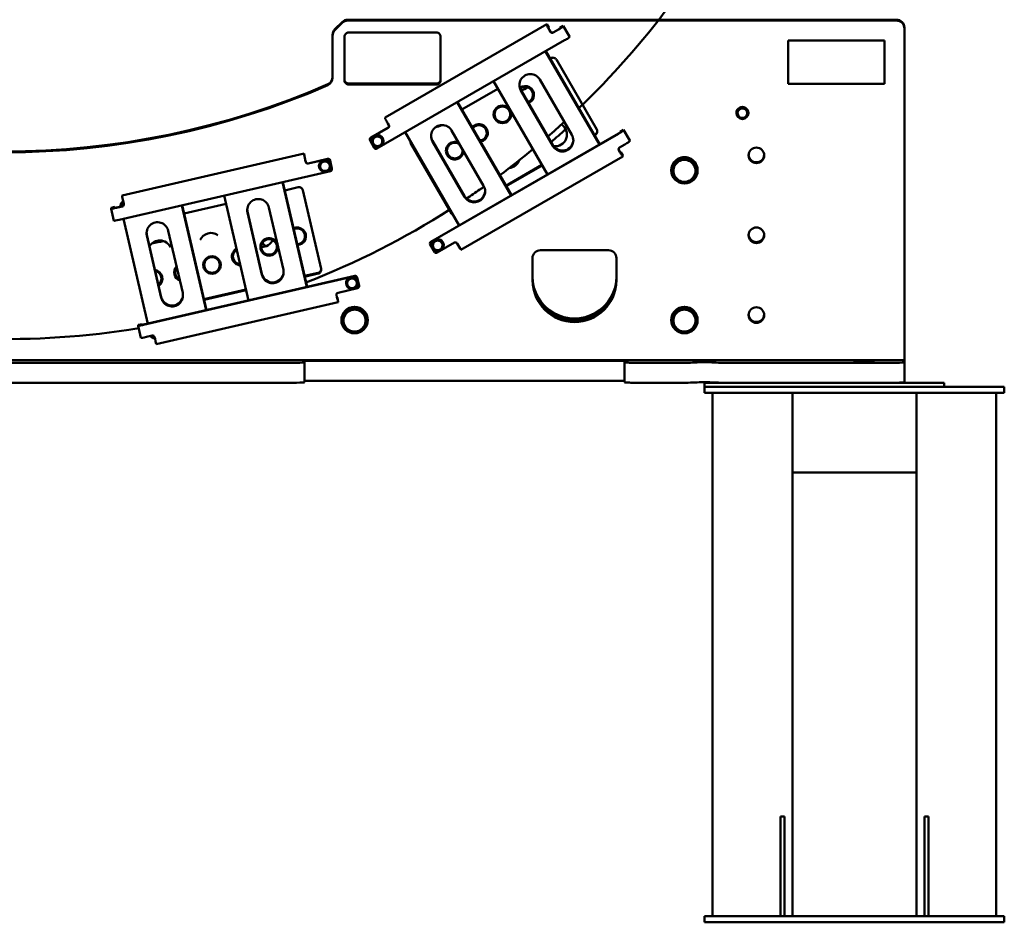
# Model space of a CAD drawing. Header units: millimetres. Extents: x 0 to 63075, y 0 to 44550.
# Tile 28 of 31: x 53591 to 56053, y 32440 to 34698. Entities that reach past the tile are written whole.
import ezdxf

# ---------------------------------------------------------------- set-up
doc = ezdxf.new("R2010")
doc.units = ezdxf.units.MM
doc.header["$LTSCALE"] = 75
doc.layers.add('Visible (ISO)', color=7, linetype='Continuous', lineweight=50)

msp = doc.modelspace()

# ---------------------------------------------------------------- linework, layer by layer
at = {"layer": 'Visible (ISO)'}
for p, q in [((54411.5315, 34697.7231), (55783.2472, 34697.7231)), ((54397.3893, 34691.8711), (54379.1051, 34673.6053)), ((54379.1051, 34671.3596), (54397.3893, 34689.6254)), ((54411.5315, 34695.4773), (55783.2472, 34695.4773)), ((54504.418, 34453.2458), (54908.8519, 34686.5101)), ((54908.8519, 34686.5101), (54913.8519, 34677.8586)), ((54908.8519, 34684.3542), (54908.8519, 34686.5101)), ((54913.8519, 34677.8586), (54913.8519, 34675.7027)), ((54925.182, 34665.9084), (54938.1724, 34673.4008)), ((54938.1724, 34672.9517), (54925.182, 34665.4592)), ((54941.6365, 34677.7344), (54950.2968, 34682.7294)), ((54941.6365, 34677.7344), (54941.6365, 34675.5785)), ((54950.2968, 34680.5734), (54950.2968, 34682.7294)), ((54950.2968, 34682.7294), (54965.7968, 34655.9097)), ((55803.2472, 34675.4975), (55803.2472, 34677.7433)), ((55803.2472, 34675.4975), (55803.2472, 33846.3352)), ((54373.2472, 34659.4775), (54373.2472, 34657.2317)), ((54373.2472, 34657.2317), (54373.2472, 34552.1377)), ((54403.2472, 34545.6287), (54403.2472, 34655.5177)), ((54413.2472, 34665.5076), (54633.2472, 34665.5076)), ((54643.2472, 34655.5177), (54643.2472, 34545.6287)), ((54915.8519, 34672.0624), (54918.3519, 34667.7367)), ((54918.3519, 34667.2875), (54915.8519, 34671.6133)), ((54965.7968, 34655.9097), (54965.7968, 34653.7537)), ((54953.6724, 34646.132), (54484.2866, 34375.4055)), ((55512.4186, 34537.2588), (55512.4186, 34645.5278)), ((55512.4186, 34645.5278), (55753.2472, 34645.5278)), ((55753.2472, 34645.5278), (55753.2472, 34537.2588)), ((55040.4984, 34385.2051), (54905.6931, 34618.4591)), ((54906.5692, 34618.9644), (55041.3745, 34385.7104)), ((54917.3622, 34600.2893), (54919.3401, 34601.4301)), ((54933.0003, 34597.7735), (55034.0003, 34423.013)), ((54413.2472, 34537.8846), (54633.2472, 34537.8846)), ((54633.2472, 34535.6388), (54413.2472, 34535.6388)), ((54696.6539, 34472.9919), (54786.5823, 34524.8597)), ((54775.7893, 34543.5348), (54910.5946, 34310.2808)), ((54891.726, 34547.7224), (54971.726, 34409.2982)), ((55753.2472, 34537.2588), (55512.4186, 34537.2588)), ((54844.0946, 34522.2713), (54924.0946, 34383.8471)), ((54924.0946, 34381.8259), (54844.0946, 34520.2501)), ((54819.7902, 34257.9077), (54684.9849, 34491.1617)), ((54685.861, 34491.667), (54820.6663, 34258.413)), ((55385.2348, 34468.9432), (55395.8652, 34477.8222)), ((55395.8652, 34477.8222), (55395.8652, 34477.4571)), ((55395.8652, 34477.8222), (55408.8776, 34473.0647)), ((54504.418, 34453.2458), (54504.418, 34451.0899)), ((55383.2472, 34464.2554), (55383.2472, 34464.3565)), ((55385.2348, 34468.9432), (55385.2348, 34468.5781)), ((55408.8776, 34473.0647), (55411.2595, 34459.4284)), ((55408.8776, 34473.0647), (55408.8776, 34472.6997)), ((55411.2595, 34459.4284), (55411.2595, 34459.0633)), ((55413.2472, 34464.2554), (55413.2472, 34464.3565)), ((54468.7866, 34402.6743), (54512.0879, 34427.6491)), ((54512.0879, 34427.1999), (54468.7866, 34402.2252)), ((54511.418, 34438.3489), (54513.918, 34434.0232)), ((54473.7338, 34400.9873), (54485.8351, 34407.7302)), ((54485.8351, 34407.7302), (54497.7312, 34400.6323)), ((54485.8351, 34407.7302), (54485.8351, 34407.3651)), ((54555.0811, 34416.2374), (54689.8864, 34182.9834)), ((54619.2866, 34142.2637), (55088.6724, 34412.9902)), ((55088.6724, 34412.5411), (54619.2866, 34141.8146)), ((54671.0177, 34420.425), (54751.0177, 34282.0008)), ((55027.4861, 34409.7416), (55030.3401, 34411.3877)), ((55030.3401, 34409.3665), (55028.3622, 34408.2257)), ((55092.1365, 34417.3238), (55100.7968, 34422.3188)), ((55092.1365, 34417.3238), (55092.1365, 34415.1679)), ((55100.7968, 34420.1628), (55100.7968, 34422.3188)), ((55100.7968, 34422.3188), (55116.2968, 34395.4991)), ((54466.2866, 34397.8994), (54466.2866, 34398.3486)), ((54466.9565, 34395.4019), (54477.4565, 34377.2337)), ((54470.6299, 34393.959), (54470.6299, 34394.06)), ((54473.5286, 34387.1464), (54473.7338, 34400.9873)), ((54473.5286, 34387.1464), (54473.5286, 34386.7813)), ((54473.7338, 34400.9873), (54473.7338, 34400.6222)), ((54497.7312, 34400.6323), (54497.7312, 34400.2672)), ((54500.6299, 34393.959), (54500.6299, 34394.06)), ((54569.2696, 34390.0067), (54670.2696, 34215.2461)), ((54670.2696, 34213.2249), (54569.2696, 34387.9855)), ((54623.3863, 34394.974), (54703.3863, 34256.5497)), ((54703.3863, 34254.5285), (54623.3863, 34392.9528)), ((55091.182, 34378.229), (55104.1724, 34385.7214)), ((55116.2968, 34395.4991), (55116.2968, 34393.3431)), ((53846.9015, 34257.959), (54301.9324, 34362.9051)), ((54301.9324, 34362.9051), (54304.1819, 34353.1712)), ((54301.9324, 34360.7492), (54301.9324, 34362.9051)), ((54304.1819, 34353.1712), (54304.1819, 34351.0153)), ((55098.8466, 34355.5814), (54694.4127, 34122.317)), ((55089.3519, 34371.8549), (55091.8519, 34367.5291)), ((55091.8519, 34367.08), (55089.3519, 34371.4057)), ((55092.8499, 34365.8262), (55093.8519, 34366.4041)), ((55093.8519, 34366.4041), (55098.8519, 34357.7526)), ((55093.8519, 34364.2482), (55093.8519, 34366.4041)), ((55098.8519, 34357.7526), (55098.8519, 34355.5967)), ((54305.0817, 34346.9421), (54306.2064, 34342.0751)), ((54306.2064, 34341.626), (54305.0817, 34346.4929)), ((54312.203, 34338.3318), (54360.9215, 34349.568)), ((54360.9215, 34349.1189), (54312.203, 34337.8827)), ((54339.1774, 34331.5707), (54339.1774, 34331.6718)), ((54341.3757, 34326.2039), (54343.1844, 34339.9279)), ((54343.1844, 34339.9279), (54355.9861, 34345.2251)), ((54343.1844, 34339.9279), (54343.1844, 34339.5628)), ((54355.9861, 34345.2251), (54355.9861, 34344.86)), ((54355.9861, 34345.2251), (54366.9791, 34336.7983)), ((54371.6421, 34325.3836), (54366.9182, 34345.8247)), ((54371.6421, 34324.9344), (54366.9182, 34345.3756)), ((54366.9791, 34336.7983), (54366.9791, 34336.4332)), ((54369.1774, 34331.5707), (54369.1774, 34331.6718)), ((54806.7778, 34282.4442), (54896.7062, 34334.312)), ((54897.5823, 34332.7961), (54807.6539, 34280.9283)), ((55221.4929, 34320.5953), (55237.3701, 34348.0675)), ((55237.3701, 34348.0675), (55237.3701, 34347.2032)), ((55237.3701, 34348.0675), (55269.1243, 34348.0675)), ((55269.1243, 34348.0675), (55285.0015, 34320.5953)), ((55269.1243, 34348.0675), (55269.1243, 34347.2032)), ((53839.7865, 34197.1435), (54367.895, 34318.9439)), ((54341.3757, 34326.2039), (54341.3757, 34325.8388)), ((54371.7703, 34323.8108), (54371.7703, 34324.26)), ((55220.2472, 34320.6873), (55220.2472, 34320.8558)), ((55221.4929, 34320.5953), (55221.4929, 34319.7309)), ((55285.0015, 34320.5953), (55285.0015, 34319.7309)), ((55286.2472, 34320.6873), (55286.2472, 34320.8558)), ((54308.8729, 34028.958), (54248.2346, 34291.346)), ((54248.6781, 34291.4483), (54309.3163, 34029.0603)), ((54253.4659, 34270.7308), (54287.0621, 34278.4793)), ((53846.9015, 34257.959), (53846.9015, 34255.803)), ((54102.0791, 34257.6374), (54162.7173, 33995.2494)), ((54299.0553, 34270.9927), (54344.4954, 34074.3686)), ((53828.9155, 34229.2043), (53819.1718, 34226.9571)), ((53828.9155, 34229.2043), (53828.9155, 34227.0484)), ((53829.4077, 34227.0745), (53828.9155, 34229.2043)), ((53832.813, 34227.7676), (53847.4285, 34231.1385)), ((53847.4285, 34230.6893), (53832.813, 34227.3185)), ((53843.1795, 34231.754), (53843.1795, 34233.7752)), ((53843.6164, 34234.6748), (53851.2267, 34236.4299)), ((53850.0509, 34241.5468), (53851.1756, 34236.6799)), ((54057.1456, 33970.9008), (53996.5073, 34233.2888)), ((53996.9508, 34233.3911), (54057.5891, 33971.0031)), ((54001.7386, 34212.6737), (54106.8669, 34236.92)), ((53819.1718, 34226.9571), (53819.1718, 34224.8011)), ((53819.1725, 34224.7949), (53826.146, 34194.62)), ((54160.5665, 34217.5216), (54196.5586, 34061.7798)), ((54196.5586, 34059.7586), (54160.5665, 34215.5004)), ((54214.1568, 34227.8603), (54250.149, 34072.1184)), ((53850.3518, 34199.5802), (53910.9901, 33937.1922)), ((53908.8392, 34159.4645), (53944.8314, 34003.7226)), ((53944.8314, 34001.7014), (53908.8392, 34157.4433)), ((53962.4295, 34169.8031), (53998.4217, 34014.0612)), ((54616.7866, 34137.4888), (54616.7866, 34137.938)), ((54617.4565, 34134.9914), (54627.9565, 34116.8232)), ((54621.1299, 34133.5484), (54621.1299, 34133.6494)), ((54624.0286, 34126.7358), (54624.2338, 34140.5767)), ((54624.2338, 34140.5767), (54636.3351, 34147.3197)), ((54624.2338, 34140.5767), (54624.2338, 34140.2116)), ((54634.7866, 34114.9949), (54678.0879, 34139.9697)), ((54636.3351, 34147.3197), (54648.2312, 34140.2217)), ((54636.3351, 34147.3197), (54636.3351, 34146.9546)), ((54648.2312, 34140.2217), (54648.2312, 34139.8566)), ((54651.1299, 34133.5484), (54651.1299, 34133.6494)), ((54684.918, 34138.1414), (54687.418, 34133.8156)), ((54624.0286, 34126.7358), (54624.0286, 34126.3707)), ((54893.2472, 34121.0576), (55063.2472, 34121.0576)), ((54873.2472, 34046.1333), (54873.2472, 34101.0778)), ((55083.2472, 34101.0778), (55083.2472, 34046.1333)), ((54302.9616, 34056.5579), (54337.0012, 34064.4086)), ((54337.0012, 34062.3874), (54303.405, 34054.639)), ((54428.6318, 34056.5786), (53900.5232, 33934.7782)), ((53900.5232, 33934.3291), (54428.6318, 34056.1295)), ((54406.8877, 34038.5813), (54406.8877, 34038.6824)), ((54409.086, 34033.2145), (54410.8947, 34046.9385)), ((54409.086, 34033.2145), (54409.086, 34032.8494)), ((54410.8947, 34046.9385), (54423.6964, 34052.2357)), ((54410.8947, 34046.9385), (54410.8947, 34046.5734)), ((54423.6964, 34052.2357), (54423.6964, 34051.8706)), ((54423.6964, 34052.2357), (54434.6893, 34043.8089)), ((54439.3524, 34032.3942), (54434.6284, 34052.8353)), ((54439.3524, 34031.945), (54434.6284, 34052.3862)), ((54434.6893, 34043.8089), (54434.6893, 34043.4438)), ((54436.8877, 34038.5813), (54436.8877, 34038.6824)), ((54051.2343, 33998.5007), (54156.3626, 34022.747)), ((54156.8061, 34020.8281), (54051.6778, 33996.5818)), ((54383.1397, 34009.1769), (54384.2645, 34004.31)), ((54384.2645, 34003.8608), (54383.1397, 34008.7277)), ((54386.8868, 34014.7183), (54435.6053, 34025.9545)), ((54439.4805, 34030.8214), (54439.4805, 34031.2706)), ((54387.4108, 33990.8477), (53932.3799, 33885.9016)), ((54384.6557, 34002.6347), (54385.1643, 34002.752)), ((54385.1643, 34002.752), (54387.4138, 33993.0182)), ((54385.1643, 34000.5961), (54385.1643, 34002.752)), ((54387.4138, 33993.0182), (54387.4138, 33990.8622)), ((54396.4929, 33945.9737), (54412.3701, 33973.446)), ((54412.3701, 33973.446), (54412.3701, 33972.5816)), ((54412.3701, 33973.446), (54444.1243, 33973.446)), ((54444.1243, 33973.446), (54460.0015, 33945.9737)), ((54444.1243, 33973.446), (54444.1243, 33972.5816)), ((55221.4929, 33945.9737), (55237.3701, 33973.446)), ((55237.3701, 33973.446), (55237.3701, 33972.5816)), ((55237.3701, 33973.446), (55269.1243, 33973.446)), ((55269.1243, 33973.446), (55285.0015, 33945.9737)), ((55269.1243, 33973.446), (55269.1243, 33972.5816)), ((53896.6258, 33936.2149), (53886.8821, 33933.9677)), ((53886.8821, 33933.9677), (53886.8821, 33931.8117)), ((53896.6258, 33936.2149), (53896.6258, 33934.059)), ((53897.118, 33934.0851), (53896.6258, 33936.2149)), ((54395.2472, 33946.0658), (54395.2472, 33946.2342)), ((54396.4929, 33945.9737), (54396.4929, 33945.1094)), ((54460.0015, 33945.9737), (54460.0015, 33945.1094)), ((54461.2472, 33946.0658), (54461.2472, 33946.2342)), ((55220.2472, 33946.0658), (55220.2472, 33946.2342)), ((55221.4929, 33945.9737), (55221.4929, 33945.1094)), ((55285.0015, 33945.9737), (55285.0015, 33945.1094)), ((55286.2472, 33946.0658), (55286.2472, 33946.2342)), ((53886.8828, 33931.8055), (53893.8562, 33901.6305)), ((53907.4967, 33904.1541), (53922.1123, 33907.5249)), ((53927.4102, 33905.4093), (53920.0998, 33903.7233)), ((53928.1089, 33903.7816), (53929.2336, 33898.9147)), ((51303.2472, 33846.3352), (55803.2472, 33846.3352)), ((52823.2472, 33839.5978), (54283.2472, 33839.5978)), ((54303.2472, 33843.6402), (54303.2472, 33840.4961)), ((54303.2472, 33790.5466), (54303.2472, 33840.4961)), ((55083.2472, 33844.5385), (54323.2472, 33844.5385)), ((55103.2472, 33840.4961), (55103.2472, 33843.6402)), ((55103.2472, 33790.5466), (55103.2472, 33840.4961)), ((55262.9359, 33839.5978), (55123.2472, 33839.5978)), ((55783.2472, 33839.5978), (55343.5585, 33839.5978)), ((55803.2472, 33846.3352), (55803.2472, 33840.4961)), ((55803.2472, 33790.5466), (55803.2472, 33840.4961)), ((52823.2472, 33789.6483), (54283.2472, 33789.6483)), ((55083.2472, 33794.589), (54323.2472, 33794.589)), ((55262.9359, 33789.6483), (55123.2472, 33789.6483)), ((55303.2472, 33789.6483), (55303.2472, 33779.6483)), ((55903.2472, 33789.6483), (55303.2472, 33789.6483)), ((55903.2472, 33789.6483), (55903.2472, 33779.6483)), ((55303.2472, 33764.6483), (55303.2472, 33779.6483)), ((55333.2472, 33779.6483), (55303.2472, 33779.6483)), ((55303.2472, 33764.6483), (55333.2472, 33764.6483)), ((55323.2472, 33764.6483), (55323.2472, 32454.6483)), ((55333.2472, 33779.6483), (56023.2472, 33779.6483)), ((55333.2472, 33764.6483), (56023.2472, 33764.6483)), ((55523.2472, 33744.6483), (55523.2472, 33764.6483)), ((55833.2472, 33744.6483), (55833.2472, 33764.6483)), ((56053.2472, 33779.6483), (56023.2472, 33779.6483)), ((56023.2472, 33764.6483), (56053.2472, 33764.6483)), ((56033.2472, 33764.6483), (56033.2472, 32454.6483)), ((56053.2472, 33779.6483), (56053.2472, 33764.6483)), ((55523.2472, 33744.6483), (55523.2472, 33584.6483)), ((55833.2472, 33744.6483), (55833.2472, 33584.6483)), ((55523.2472, 33564.6483), (55523.2472, 33584.6483)), ((55523.2472, 33564.6483), (55523.2472, 32454.6483)), ((55833.2472, 33564.6483), (55523.2472, 33564.6483)), ((55833.2472, 33564.6483), (55833.2472, 33584.6483)), ((55833.2472, 33564.6483), (55833.2472, 32454.6483)), ((55493.2472, 32704.6483), (55503.2472, 32704.6483)), ((55493.2472, 32702.0131), (55493.2472, 32704.6483)), ((55503.2472, 32702.0131), (55503.2472, 32704.6483)), ((55853.2472, 32704.6483), (55863.2472, 32704.6483)), ((55853.2472, 32702.0131), (55853.2472, 32704.6483)), ((55863.2472, 32702.0131), (55863.2472, 32704.6483)), ((55493.2472, 32702.0131), (55493.2472, 32510.4067)), ((55503.2472, 32702.0131), (55503.2472, 32510.4067)), ((55853.2472, 32702.0131), (55853.2472, 32510.4067)), ((55863.2472, 32702.0131), (55863.2472, 32510.4067)), ((55493.2472, 32493.0418), (55493.2472, 32510.4067)), ((55503.2472, 32493.0418), (55503.2472, 32510.4067)), ((55853.2472, 32493.0418), (55853.2472, 32510.4067)), ((55863.2472, 32493.0418), (55863.2472, 32510.4067)), ((55493.2472, 32493.0418), (55493.2472, 32454.6483)), ((55503.2472, 32493.0418), (55503.2472, 32454.6483)), ((55853.2472, 32493.0418), (55853.2472, 32454.6483)), ((55863.2472, 32493.0418), (55863.2472, 32454.6483)), ((55303.2472, 32439.6483), (55303.2472, 32454.6483)), ((55333.2472, 32454.6483), (55303.2472, 32454.6483)), ((55303.2472, 32439.6483), (55333.2472, 32439.6483)), ((55333.2472, 32454.6483), (56023.2472, 32454.6483)), ((55333.2472, 32439.6483), (56023.2472, 32439.6483)), ((56053.2472, 32454.6483), (56023.2472, 32454.6483)), ((56023.2472, 32439.6483), (56053.2472, 32439.6483)), ((56053.2472, 32454.6483), (56053.2472, 32439.6483))]:
    msp.add_line(p, q, dxfattribs=at)
for centre, radius, start, end in [((53553.2472, 37226.4146), 2998.5, 295.520997, 295.8599016), ((53553.2472, 37226.4146), 2998.5, 291.0349318, 291.3734141), ((54929.9089, 34410.4081), 29.5, 262.0782697, 57.8513078), ((54812.3615, 34355.9231), 29.5, 275.3604598, 340.4764858), ((54069.1689, 34134.6651), 29.5, 55.4254004, 155.9852928), ((53940.9617, 34115.9858), 29.5, 24.6933722, 149.8215257), ((54196.4947, 34158.6267), 29.5, 267.2753684, 336.149497)]:
    msp.add_arc(centre, radius, start, end, dxfattribs=at)
for centre, major_axis, ratio, start_param, end_param in [((54411.5315, 34677.7433), (-20, 0), 0.998990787, 4.71238898, 5.497787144), ((55783.2472, 34677.7433), (20, 0), 0.998990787, 0, 1.570796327), ((54393.2472, 34659.4775), (-20, 0), 0.998990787, 5.497787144, 6.283185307), ((54411.5315, 34675.4975), (20, 0), 0.998990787, 1.570796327, 2.35619449), ((54915.8519, 34672.2421), (-6.9947, 12.1274), 0.022457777, 0.038917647, 1.609713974), ((54915.8519, 34672.2421), (-1.9985, 3.465), 0.022457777, 0.038917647, 1.609713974), ((54938.1724, 34673.5805), (12.1213, 7.0053), 0.038898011, 4.689912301, 6.260708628), ((54938.1724, 34673.5805), (3.4632, 2.0015), 0.038898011, 4.689912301, 6.260708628), ((55783.2472, 34675.4975), (20, 0), 0.998990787, 0, 1.570796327), ((54393.2472, 34657.2317), (-20, 0), 0.998990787, 5.497787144, 6.283185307), ((54413.2472, 34655.5177), (-10, 0), 0.998990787, 4.71238898, 6.283185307), ((54633.2472, 34655.5177), (10, 0), 0.998990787, 0, 1.570796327), ((54922.682, 34670.2341), (-5, 0), 0.998990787, 0.523598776, 2.094395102), ((54922.682, 34669.785), (5, 0), 0.998990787, 3.665191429, 5.235987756), ((54953.6724, 34646.7608), (12.1213, 7.0053), 0.038898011, 4.689912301, 6.260708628), ((54924.3401, 34592.7786), (-10, 0), 0.998990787, 3.665191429, 5.235987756), ((54353.2472, 34554.3835), (20, 0), 0.998990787, 5.122817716, 6.283185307), ((54353.2472, 34552.1377), (20, 0), 0.998990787, 5.122817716, 6.283185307), ((54867.9103, 34533.9863), (-27.5, 0), 0.998990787, 3.665191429, 6.806784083), ((53553.2472, 36391.0125), (2025, 0), 0.998990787, 4.301960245, 5.122817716), ((53553.2472, 36388.7667), (-2025, 0), 0.998990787, 1.160367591, 1.981225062), ((54413.2472, 34547.8745), (-10, 0), 0.998990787, 0, 1.570796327), ((54413.2472, 34545.6287), (-10, 0), 0.998990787, 0, 1.570796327), ((54633.2472, 34547.8745), (10, 0), 0.998990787, 4.71238898, 6.283185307), ((54633.2472, 34545.6287), (10, 0), 0.998990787, 4.71238898, 6.283185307), ((54867.9103, 34536.0075), (-27.5, 0), 0.998990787, 0.036794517, 0.523598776), ((54854.9569, 34509.577), (22, 0), 0.998990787, 5.096742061, 8.492108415), ((54854.9569, 34509.6893), (19.5, 0), 0.998990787, 5.075831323, 8.529573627), ((55398.2472, 34464.2217), (-14.25, 0), 0.998990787, 1.738965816, 8.021646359), ((55398.2472, 34464.3565), (15, 0), 0.998990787, 0, 3.141592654), ((55398.2472, 34463.7726), (-12, 0), 0.998990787, 4.361552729, 5.408750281), ((54511.418, 34438.9777), (-6.9947, 12.1274), 0.022457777, 0.038917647, 1.609713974), ((55398.2472, 34463.7726), (-12, 0), 0.998990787, 5.408750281, 6.455947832), ((55398.2472, 34463.7726), (-12, 0), 0.998990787, 0.172762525, 1.219960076), ((55398.2472, 34463.7726), (12, 0), 0.998990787, 4.361552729, 5.408750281), ((55398.2472, 34463.7726), (12, 0), 0.998990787, 0.172762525, 1.219960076), ((55398.2472, 34463.7726), (12, 0), 0.998990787, 5.408750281, 6.455947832), ((54509.5879, 34431.5257), (5, 0), 0.998990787, 5.235987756, 6.806784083), ((54509.5879, 34431.9748), (5, 0), 0.998990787, 5.235987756, 6.238209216), ((54647.202, 34406.6889), (-27.5, 0), 0.998990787, 3.665191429, 6.806784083), ((54739.3272, 34414.3141), (22, 0), 0.998990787, 4.883864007, 8.729704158), ((54739.3272, 34414.4264), (19.5, 0), 0.998990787, 4.833192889, 8.780375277), ((54471.2866, 34397.8994), (-5, 0), 0.998990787, 5.235987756, 6.806784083), ((54471.2866, 34398.3486), (-5, 0), 0.998990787, 5.235987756, 6.283185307), ((54485.6299, 34394.06), (15, 0), 0.998990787, 0, 3.141592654), ((54485.6299, 34393.9253), (-14.25, 0), 0.998990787, 1.55738058, 7.838620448), ((54485.6299, 34393.4761), (-12, 0), 0.998990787, 5.221181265, 6.268378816), ((54485.6299, 34393.4761), (-12, 0), 0.998990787, 4.173983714, 5.221181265), ((54485.6299, 34393.4761), (12, 0), 0.998990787, 6.268378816, 7.315576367), ((54647.202, 34408.7101), (-27.5, 0), 0.998990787, 0.036794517, 0.523598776), ((54947.9103, 34395.562), (27.5, 0), 0.998990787, 3.665191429, 6.806784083), ((55025.3401, 34418.018), (10, 0), 0.998990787, 5.235987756, 6.806784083), ((55025.3401, 34420.0392), (10, 0), 0.998990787, 5.235987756, 6.181849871), ((55088.6724, 34413.1699), (12.1213, 7.0053), 0.038898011, 4.689912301, 6.260708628), ((55088.6724, 34413.1699), (3.4632, 2.0015), 0.038898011, 4.689912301, 6.260708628), ((54485.6299, 34393.4761), (-12, 0), 0.998990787, 6.268378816, 7.315576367), ((54481.7866, 34379.7312), (-5, 0), 0.998990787, 0.523598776, 2.094395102), ((54485.6299, 34393.4761), (12, 0), 0.998990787, 4.173983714, 5.221181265), ((54485.6299, 34393.4761), (12, 0), 0.998990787, 5.221181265, 6.268378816), ((54577.9299, 34392.9804), (-10, 0), 0.998990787, 6.188273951, 6.806784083), ((54577.9299, 34395.0016), (-10, 0), 0.998990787, 0.110560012, 0.523598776), ((54678.8582, 34370.0705), (-22, 0), 0.998990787, 4.244323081, 9.369245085), ((54678.8582, 34370.1828), (19.5, 0), 0.998990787, 0.867768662, 6.462614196), ((54947.9103, 34397.5832), (27.5, 0), 0.998990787, 3.665191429, 6.24639079), ((55093.682, 34373.9032), (-5, 0), 0.998990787, 5.235987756, 6.806784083), ((55104.1724, 34386.3502), (12.1213, 7.0053), 0.038898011, 4.689912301, 6.260708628), ((54305.0817, 34347.1217), (-3.1463, 13.6419), 0.010103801, 0.043780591, 1.614576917), ((55093.682, 34374.3524), (-5, 0), 0.998990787, 0.044976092, 0.523598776), ((55091.8519, 34367.7088), (1.9985, -3.465), 0.022457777, 4.751306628, 6.322102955), ((55091.8519, 34367.7088), (6.9947, -12.1274), 0.022457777, 4.751306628, 6.322102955), ((55253.2472, 34320.8558), (33, 0), 0.998990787, 0, 3.141592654), ((55253.2472, 34320.6312), (-31.75, 0), 0.998990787, 3.140692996, 6.284084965), ((55433.2472, 34360.5637), (-19.5, 0), 0.998990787, 0.057674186, 3.083918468), ((54305.0817, 34347.1217), (-0.8989, 3.8977), 0.010103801, 0.043780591, 1.614576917), ((54311.0783, 34343.1988), (-5, 0), 0.998990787, 0.226892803, 1.79768913), ((54311.0783, 34342.7496), (-5, 0), 0.998990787, 0.226892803, 1.79768913), ((54354.1774, 34331.537), (-14.25, 0), 0.998990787, 1.444133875, 7.726197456), ((54354.1774, 34331.6718), (15, 0), 0.998990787, 0, 3.141592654), ((54354.1774, 34331.0879), (-12, 0), 0.998990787, 6.152280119, 7.19947767), ((54354.1774, 34331.0879), (-12, 0), 0.998990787, 5.105082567, 6.152280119), ((54354.1774, 34331.0879), (-12, 0), 0.998990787, 4.057885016, 5.105082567), ((54354.1774, 34331.0879), (12, 0), 0.998990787, 5.105082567, 6.152280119), ((54362.0463, 34344.7011), (5, 0), 0.998990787, 0.226892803, 1.79768913), ((54362.0463, 34344.2519), (5, 0), 0.998990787, 0.226892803, 1.79768913), ((54354.1774, 34331.0879), (12, 0), 0.998990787, 6.152280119, 7.19947767), ((54616.7371, 34328.1732), (-22, 0), 0.998990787, 5.673399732, 5.716035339), ((54616.7371, 34328.2855), (19.5, 0), 0.998990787, 2.595945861, 2.645831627), ((55253.2472, 34319.6206), (-27.5, 0), 0.998990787, 5.759586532, 6.806784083), ((55253.2472, 34319.6206), (-27.5, 0), 0.998990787, 4.71238898, 5.759586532), ((55253.2472, 34319.6206), (-27.5, 0), 0.998990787, 3.665191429, 4.71238898), ((55253.2472, 34319.6206), (27.5, 0), 0.998990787, 5.759586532, 6.806784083), ((54354.1774, 34331.0879), (12, 0), 0.998990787, 4.057885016, 5.105082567), ((54366.7703, 34323.8108), (5, 0), 0.998990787, 4.939281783, 6.51007811), ((54366.7703, 34324.26), (5, 0), 0.998990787, 0, 0.226892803), ((54616.7371, 34328.2855), (-19.5, 0), 0.998990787, 1.542958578, 1.592844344), ((54616.7371, 34328.1732), (22, 0), 0.998990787, 4.755940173, 4.79857578), ((55253.2472, 34320.6312), (-31.75, 0), 0.998990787, 0.029383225, 1.017153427), ((55253.2472, 34319.6206), (27.5, 0), 0.998990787, 3.665191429, 4.71238898), ((55253.2472, 34319.6206), (27.5, 0), 0.998990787, 4.71238898, 5.759586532), ((55253.2472, 34320.6312), (31.75, 0), 0.998990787, 5.26603188, 6.253802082), ((54289.3116, 34268.7454), (10, 0), 0.998990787, 0.226892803, 1.79768913), ((54727.202, 34268.2647), (27.5, 0), 0.998990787, 3.665191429, 6.806784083), ((55253.2472, 34320.6312), (-31.75, 0), 0.998990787, 1.108884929, 2.032707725), ((53850.0509, 34242.1756), (-3.1463, 13.6419), 0.010103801, 0.043780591, 1.614576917), ((54727.202, 34270.2859), (27.5, 0), 0.998990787, 3.665191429, 6.24639079), ((53853.1795, 34231.754), (-10, 0), 0.998990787, 5.986479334, 6.440688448), ((53853.1795, 34233.7752), (-10, 0), 0.998990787, 5.986479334, 6.283185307), ((53853.1795, 34233.9998), (-9.9413, -1.1338), 0.95412696, 4.956010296, 5.878089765), ((53853.1795, 34231.5294), (-1.1823, 10.3664), 0.957892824, 0.197855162, 1.155587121), ((53846.3038, 34235.5563), (5, 0), 0.998990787, 4.939281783, 6.51007811), ((53846.3038, 34236.0054), (5, 0), 0.998990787, 4.939281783, 6.238209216), ((54187.3616, 34221.6803), (-27.5, 0), 0.998990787, 3.368485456, 6.51007811), ((53832.813, 34227.9473), (-13.6405, -3.1523), 0.043764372, 6.273071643, 7.84386797), ((53832.813, 34227.9473), (-3.8973, -0.9007), 0.043764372, 6.273071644, 7.84386797), ((54187.3616, 34223.7015), (-27.5, 0), 0.998990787, 0.036794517, 0.226892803), ((54678.9299, 34220.241), (10, 0), 0.998990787, 3.665191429, 4.078230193), ((54678.9299, 34218.2198), (10, 0), 0.998990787, 3.665191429, 4.283701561), ((53839.7865, 34197.7723), (-13.6405, -3.1523), 0.043764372, 0, 1.560682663), ((53935.6344, 34163.6232), (-27.5, 0), 0.998990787, 3.368485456, 6.51007811), ((53935.6344, 34165.6444), (-27.5, 0), 0.998990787, 0.036794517, 0.226892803), ((54284.6203, 34155.9071), (22, 0), 0.998990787, 4.733278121, 8.286878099), ((54284.6203, 34156.0194), (19.5, 0), 0.998990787, 4.705075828, 8.315080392), ((55433.2472, 34160.7656), (-19.5, 0), 0.998990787, 0.057674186, 3.083918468), ((54214.5772, 34129.2521), (22, 0), 0.998990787, 0.363584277, 6.373386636), ((54214.5772, 34149.3518), (19.5, 0), 0.998990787, 3.680287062, 4.337038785), ((54621.7866, 34137.4888), (-5, 0), 0.998990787, 5.235987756, 6.806784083), ((54621.7866, 34137.938), (-5, 0), 0.998990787, 5.235987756, 6.283185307), ((54636.1299, 34133.6494), (15, 0), 0.998990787, 0, 3.141592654), ((54636.1299, 34133.5147), (-14.25, 0), 0.998990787, 1.55738058, 7.838620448), ((54636.1299, 34133.0655), (-12, 0), 0.998990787, 6.268378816, 7.315576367), ((54636.1299, 34133.0655), (-12, 0), 0.998990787, 5.221181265, 6.268378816), ((54636.1299, 34133.0655), (-12, 0), 0.998990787, 4.173983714, 5.221181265), ((54636.1299, 34133.0655), (12, 0), 0.998990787, 5.221181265, 6.268378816), ((54636.1299, 34133.0655), (12, 0), 0.998990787, 6.268378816, 7.315576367), ((54680.5879, 34135.6439), (-5, 0), 0.998990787, 3.665191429, 5.235987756), ((54687.418, 34134.4444), (6.9947, -12.1274), 0.022457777, 4.751306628, 6.283185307), ((54143.5635, 34105.2968), (-22, 0), 0.998990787, 5.221059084, 7.799097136), ((54143.5635, 34105.4091), (-19.5, 0), 0.998990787, 5.259748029, 7.760408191), ((54632.2866, 34119.3206), (-5, 0), 0.998990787, 0.523598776, 2.094395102), ((54636.1299, 34133.0655), (12, 0), 0.998990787, 4.173983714, 5.221181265), ((54893.2472, 34101.0778), (-20, 0), 0.998990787, 4.71238898, 6.283185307), ((55063.2472, 34101.0778), (20, 0), 0.998990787, 0, 1.570796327), ((53925.7474, 34049.9604), (22, 0), 0.998990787, 5.320400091, 7.699756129), ((53925.7474, 34050.0727), (19.5, 0), 0.998990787, 5.370908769, 7.649247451), ((53999.0426, 34065.6218), (-22, 0), 0.998990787, 5.527933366, 7.492222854), ((53999.0426, 34065.7341), (-19.5, 0), 0.998990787, 5.617904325, 7.402251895), ((54223.3538, 34065.9385), (27.5, 0), 0.998990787, 3.368485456, 6.51007811), ((54223.3538, 34067.9597), (-27.5, 0), 0.998990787, 0.226892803, 3.104798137), ((54334.7517, 34072.1213), (10, 0), 0.998990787, 4.939281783, 6.51007811), ((54334.7517, 34074.1425), (10, 0), 0.998990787, 4.939281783, 6.181849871), ((54429.7566, 34051.7117), (5, 0), 0.998990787, 0.226892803, 1.79768913), ((54421.8877, 34038.5476), (-14.25, 0), 0.998990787, 1.444133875, 7.726197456), ((54421.8877, 34038.6824), (15, 0), 0.998990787, 0, 3.141592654), ((54421.8877, 34038.0985), (-12, 0), 0.998990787, 6.152280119, 7.19947767), ((54421.8877, 34038.0985), (-12, 0), 0.998990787, 5.105082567, 6.152280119), ((54421.8877, 34038.0985), (-12, 0), 0.998990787, 4.057885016, 5.105082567), ((54421.8877, 34038.0985), (12, 0), 0.998990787, 5.105082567, 6.152280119), ((54429.7566, 34051.2625), (5, 0), 0.998990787, 0.226892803, 1.79768913), ((54421.8877, 34038.0985), (12, 0), 0.998990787, 6.152280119, 7.19947767), ((54434.4805, 34031.2706), (5, 0), 0.998990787, 0, 0.226892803), ((54978.2472, 34055.1164), (-105, 0), 0.998990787, 0, 3.141592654), ((54978.2472, 34052.8706), (-105, 0), 0.998990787, 0, 3.141592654), ((54978.2472, 34052.8706), (105, 0), 0.998990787, 3.141592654, 6.283185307), ((54978.2472, 34050.6249), (105, 0), 0.998990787, 3.141592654, 6.283185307), ((54978.2472, 34048.3791), (-105, 0), 0.998990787, 0, 3.141592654), ((54978.2472, 34046.1333), (105, 0), 0.998990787, 3.141592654, 6.283185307), ((53971.6265, 34007.8813), (27.5, 0), 0.998990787, 3.368485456, 6.51007811), ((53971.6265, 34009.9025), (-27.5, 0), 0.998990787, 0.226892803, 3.104798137), ((54388.0115, 34009.8514), (-5, 0), 0.998990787, 4.939281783, 6.51007811), ((54388.0115, 34010.3005), (-5, 0), 0.998990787, 0.044976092, 0.226892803), ((54421.8877, 34038.0985), (12, 0), 0.998990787, 4.057885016, 5.105082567), ((54434.4805, 34030.8214), (5, 0), 0.998990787, 4.939281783, 6.51007811), ((54384.2645, 34004.4896), (0.8989, -3.8977), 0.010103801, 4.756169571, 6.326965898), ((54384.2645, 34004.4896), (3.1463, -13.6419), 0.010103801, 4.756169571, 6.326965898), ((54428.2472, 33946.2342), (33, 0), 0.998990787, 0, 3.141592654), ((54428.2472, 33946.0097), (-31.75, 0), 0.998990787, 3.140692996, 6.284084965), ((54428.2472, 33944.999), (-27.5, 0), 0.998990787, 5.759586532, 6.806784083), ((54428.2472, 33944.999), (-27.5, 0), 0.998990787, 4.71238898, 5.759586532), ((54428.2472, 33944.999), (-27.5, 0), 0.998990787, 3.665191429, 4.71238898), ((54428.2472, 33944.999), (27.5, 0), 0.998990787, 5.759586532, 6.806784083), ((55253.2472, 33946.2342), (33, 0), 0.998990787, 0, 3.141592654), ((55253.2472, 33946.0097), (-31.75, 0), 0.998990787, 3.140692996, 6.284084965), ((55253.2472, 33944.999), (-27.5, 0), 0.998990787, 5.759586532, 6.806784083), ((55253.2472, 33944.999), (-27.5, 0), 0.998990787, 4.71238898, 5.759586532), ((55253.2472, 33944.999), (-27.5, 0), 0.998990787, 3.665191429, 4.71238898), ((55253.2472, 33944.999), (27.5, 0), 0.998990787, 5.759586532, 6.806784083), ((55433.2472, 33960.9674), (-19.5, 0), 0.998990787, 0.057674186, 3.083918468), ((53900.5232, 33934.9579), (-13.6405, -3.1523), 0.043764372, 6.273071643, 7.84386797), ((53900.5232, 33934.9579), (-3.8973, -0.9007), 0.043764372, 6.273071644, 7.84386797), ((54428.2472, 33946.0097), (-31.75, 0), 0.998990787, 0.029383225, 1.017153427), ((54428.2472, 33946.0097), (31.75, 0), 0.998990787, 5.26603188, 6.253802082), ((55253.2472, 33946.0097), (-31.75, 0), 0.998990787, 0.029383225, 1.017153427), ((55253.2472, 33946.0097), (31.75, 0), 0.998990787, 5.26603188, 6.253802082), ((54428.2472, 33944.999), (27.5, 0), 0.998990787, 3.665191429, 4.71238898), ((54428.2472, 33946.0097), (-31.75, 0), 0.998990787, 1.108884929, 2.032707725), ((54428.2472, 33944.999), (27.5, 0), 0.998990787, 4.71238898, 5.759586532), ((55253.2472, 33944.999), (27.5, 0), 0.998990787, 3.665191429, 4.71238898), ((55253.2472, 33946.0097), (-31.75, 0), 0.998990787, 1.108884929, 2.032707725), ((55253.2472, 33944.999), (27.5, 0), 0.998990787, 4.71238898, 5.759586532), ((53907.4967, 33904.7829), (-13.6405, -3.1523), 0.043764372, 0, 1.560682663), ((53927.4133, 33910.5364), (-10, 0), 0.998990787, 0.402264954, 0.750491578), ((53927.4133, 33910.3118), (-9.9413, -1.1338), 0.95412696, 0.642102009, 1.599833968), ((53923.237, 33902.658), (5, 0), 0.998990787, 0.226892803, 1.79768913), ((53929.2336, 33899.5435), (3.1463, -13.6419), 0.010103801, 4.756169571, 6.283185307), ((54283.2472, 33840.4961), (20, 0), 0.044915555, 4.712388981, 6.283185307), ((54323.2472, 33843.6402), (-20, 0), 0.044915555, 4.71238898, 6.283185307), ((55083.2472, 33843.6402), (20, 0), 0.044915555, 0, 1.570796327), ((55123.2472, 33840.4961), (-20, 0), 0.044915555, 0, 1.570796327), ((55262.9359, 33840.4961), (-20, 0), 0.044915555, 1.570796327, 2.681038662), ((55303.2472, 33839.5978), (25, 0), 0.044915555, 0.460553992, 2.681038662), ((55343.5585, 33840.4961), (-20, 0), 0.044915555, 0.460553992, 1.570796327), ((55783.2472, 33840.4961), (20, 0), 0.044915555, 4.712388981, 6.283185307), ((54283.2472, 33790.5466), (20, 0), 0.044915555, 4.712388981, 6.283185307), ((54323.2472, 33793.6907), (-20, 0), 0.044915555, 4.71238898, 6.283185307), ((55083.2472, 33793.6907), (20, 0), 0.044915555, 0, 1.570796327), ((55123.2472, 33790.5466), (-20, 0), 0.044915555, 0, 1.570796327), ((55262.9359, 33790.5466), (20, 0), 0.044915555, 4.71238898, 5.822631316), ((55303.2472, 33789.6483), (-25, 0), 0.044915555, 3.602146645, 5.822631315), ((55343.5585, 33790.5466), (20, 0), 0.044915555, 3.602146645, 4.71238898), ((55783.2472, 33790.5466), (20, 0), 0.044915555, 4.712388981, 6.283185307)]:
    msp.add_ellipse(centre, major_axis=major_axis, ratio=ratio, start_param=start_param, end_param=end_param, dxfattribs=at)
for centre, major_axis, ratio in [((54798.0555, 34460.8391), (-22, 0), 0.998990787), ((54798.0555, 34460.9513), (19.5, 0), 0.998990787), ((55398.2472, 34464.2554), (-15, 0), 0.998990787), ((54485.6299, 34393.959), (-15, 0), 0.998990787), ((55433.2472, 34358.3179), (-19.5, 0), 0.998990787), ((55253.2472, 34320.6873), (33, 0), 0.998990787), ((54354.1774, 34331.5707), (-15, 0), 0.998990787), ((55433.2472, 34158.5198), (-19.5, 0), 0.998990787), ((54214.5772, 34129.3644), (19.5, 0), 0.998990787), ((54636.1299, 34133.5484), (-15, 0), 0.998990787), ((54071.6835, 34084.0763), (-22, 0), 0.998990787), ((54071.6835, 34084.1886), (19.5, 0), 0.998990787), ((54421.8877, 34038.5813), (-15, 0), 0.998990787), ((54428.2472, 33946.0658), (33, 0), 0.998990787), ((55253.2472, 33946.0658), (33, 0), 0.998990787), ((55433.2472, 33958.7216), (-19.5, 0), 0.998990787), ((55703.2472, 33843.4156), (25, 0), 0.044915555)]:
    msp.add_ellipse(centre, major_axis=major_axis, ratio=ratio, dxfattribs=at)
for points, knots in [([(55625.7472, 35968.9589), (55625.7472, 35914.1036), (55623.5638, 35859.2484), (55614.7874, 35749.1753), (55608.1375, 35693.9619), (55590.4142, 35584.2484), (55579.3407, 35529.7482), (55553.0115, 35422.5049), (55537.8111, 35369.7482), (55503.2652, 35265.6071), (55483.9196, 35214.2227), (55440.9286, 35112.4953), (55417.2306, 35062.1745), (55365.8601, 34963.6001), (55338.1876, 34915.3464), (55279.4258, 34821.8211), (55248.3849, 34776.5194), (55147.3702, 34640.9821), (55071.5551, 34555.0931), (54989.18, 34476.0227)], [0, 0, 0, 0, 0.0794843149, 0.0794843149, 0.1599992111, 0.1599992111, 0.240514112, 0.240514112, 0.3199984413, 0.3199984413, 0.3994828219, 0.3994828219, 0.4799977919, 0.4799977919, 0.560512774, 0.560512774, 0.6399971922, 0.6399971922, 0.8053603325, 0.8053603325, 0.8053603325, 0.8053603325]), ([(54752.0408, 34280.0545), (54748.6581, 34277.6583), (54745.2681, 34275.2721), (54730.8441, 34265.1839), (54719.7421, 34257.5791), (54708.5669, 34250.0829)], [0.95399395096, 0.95399395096, 0.95399395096, 0.95399395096, 0.95999674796, 0.95999674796, 0.97948142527, 0.97948142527, 0.97948142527, 0.97948142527]), ([(53888.276, 33925.7767), (53757.6743, 33904.4045), (53625.0202, 33895.5679), (53400.7789, 33902.1115), (53309.003, 33910.9203), (53218.2184, 33925.7767)], [1.4084290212, 1.4084290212, 1.4084290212, 1.4084290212, 1.5999985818, 1.5999985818, 1.7331636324, 1.7331636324, 1.7331636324, 1.7331636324])]:
    msp.add_open_spline(points, degree=3, knots=knots, dxfattribs=at)
for points in [[(55390.55, 34472.9695), (55393.0168, 34475.0298), (55395.8652, 34477.4571)], [(55395.8652, 34477.4571), (55399.3519, 34476.1342), (55402.3714, 34475.0302)], [(55385.2348, 34468.5781), (55388.0832, 34470.9091), (55390.55, 34472.9695)], [(55386.4258, 34461.7118), (55385.8731, 34464.8761), (55385.2348, 34468.5781)], [(55387.6168, 34454.9418), (55386.9786, 34458.5475), (55386.4258, 34461.7118)], [(55394.123, 34452.5149), (55391.1035, 34453.6189), (55387.6168, 34454.9418)], [(55400.6292, 34450.1844), (55397.1425, 34451.411), (55394.123, 34452.5149)], [(55405.9444, 34454.5757), (55403.4776, 34452.5153), (55400.6292, 34450.1844)], [(55402.3714, 34475.0302), (55405.3909, 34473.9263), (55408.8776, 34472.6997)], [(55411.2595, 34459.0633), (55408.4111, 34456.6361), (55405.9444, 34454.5757)], [(55408.8776, 34472.6997), (55409.5158, 34468.9977), (55410.0686, 34465.8333)], [(55410.0686, 34465.8333), (55410.6213, 34462.669), (55411.2595, 34459.0633)], [(54473.7338, 34400.6222), (54476.9763, 34402.3808), (54479.7844, 34403.9455)], [(54479.7844, 34403.9455), (54482.5925, 34405.5102), (54485.8351, 34407.3651)], [(54485.8351, 34407.3651), (54489.0226, 34405.4151), (54491.7831, 34403.768)], [(54491.7831, 34403.768), (54494.5436, 34402.121), (54497.7312, 34400.2672)], [(54473.5286, 34386.7813), (54473.5836, 34390.4418), (54473.6312, 34393.6536)], [(54479.4767, 34383.1842), (54476.7162, 34384.8313), (54473.5286, 34386.7813)], [(54473.6312, 34393.6536), (54473.6788, 34396.8654), (54473.7338, 34400.6222)], [(54485.4248, 34379.6833), (54482.2372, 34381.5371), (54479.4767, 34383.1842)], [(54491.4754, 34383.0067), (54488.6673, 34381.442), (54485.4248, 34379.6833)], [(54497.526, 34386.4263), (54494.2835, 34384.5714), (54491.4754, 34383.0067)], [(54497.6286, 34393.2986), (54497.581, 34390.0868), (54497.526, 34386.4263)], [(54497.7312, 34400.2672), (54497.6762, 34396.5104), (54497.6286, 34393.2986)], [(54341.3757, 34325.8388), (54341.8604, 34329.468), (54342.2801, 34332.6527)], [(54342.2801, 34332.6527), (54342.6998, 34335.8373), (54343.1844, 34339.5628)], [(54343.1844, 34339.5628), (54346.6146, 34340.9341), (54349.5853, 34342.1633)], [(54349.5853, 34342.1633), (54352.5559, 34343.3925), (54355.9861, 34344.86)], [(54355.9861, 34344.86), (54358.9317, 34342.5539), (54361.4826, 34340.5985)], [(54361.4826, 34340.5985), (54364.0335, 34338.643), (54366.9791, 34336.4332)], [(54366.0747, 34329.5231), (54365.655, 34326.3384), (54365.1704, 34322.7092)], [(54366.9791, 34336.4332), (54366.4944, 34332.7077), (54366.0747, 34329.5231)], [(55221.4929, 34319.7309), (55225.7472, 34326.9818), (55229.4315, 34333.3567)], [(55229.4315, 34333.3567), (55233.1158, 34339.7317), (55237.3701, 34347.2032)], [(55237.3701, 34347.2032), (55245.8786, 34347.0928), (55253.2472, 34347.0928)], [(55253.2472, 34347.0928), (55260.6158, 34347.0928), (55269.1243, 34347.2032)], [(55269.1243, 34347.2032), (55273.3786, 34339.7317), (55277.0629, 34333.3567)], [(55277.0629, 34333.3567), (55280.7472, 34326.9818), (55285.0015, 34319.7309)], [(54346.8722, 34321.5773), (54344.3213, 34323.5327), (54341.3757, 34325.8388)], [(54352.3687, 34317.412), (54349.4231, 34319.6218), (54346.8722, 34321.5773)], [(54358.7695, 34320.0125), (54355.7989, 34318.7833), (54352.3687, 34317.412)], [(54365.1704, 34322.7092), (54361.7402, 34321.2417), (54358.7695, 34320.0125)], [(55229.4315, 34305.8845), (55225.7472, 34312.2594), (55221.4929, 34319.7309)], [(55237.3701, 34292.2587), (55233.1158, 34299.5095), (55229.4315, 34305.8845)], [(55277.0629, 34305.8845), (55273.3786, 34299.5095), (55269.1243, 34292.2587)], [(55285.0015, 34319.7309), (55280.7472, 34312.2594), (55277.0629, 34305.8845)], [(55253.2472, 34292.1483), (55245.8786, 34292.1483), (55237.3701, 34292.2587)], [(55269.1243, 34292.2587), (55260.6158, 34292.1483), (55253.2472, 34292.1483)], [(54624.0286, 34126.3707), (54624.0836, 34130.0312), (54624.1312, 34133.243)], [(54624.1312, 34133.243), (54624.1788, 34136.4548), (54624.2338, 34140.2116)], [(54624.2338, 34140.2116), (54627.4763, 34141.9702), (54630.2844, 34143.535)], [(54630.2844, 34143.535), (54633.0925, 34145.0997), (54636.3351, 34146.9546)], [(54636.3351, 34146.9546), (54639.5226, 34145.0045), (54642.2831, 34143.3575)], [(54642.2831, 34143.3575), (54645.0436, 34141.7104), (54648.2312, 34139.8566)], [(54648.1286, 34132.888), (54648.081, 34129.6762), (54648.026, 34126.0157)], [(54648.2312, 34139.8566), (54648.1762, 34136.0998), (54648.1286, 34132.888)], [(54629.9767, 34122.7736), (54627.2162, 34124.4207), (54624.0286, 34126.3707)], [(54635.9248, 34119.2728), (54632.7372, 34121.1265), (54629.9767, 34122.7736)], [(54641.9754, 34122.5961), (54639.1673, 34121.0314), (54635.9248, 34119.2728)], [(54648.026, 34126.0157), (54644.7835, 34124.1608), (54641.9754, 34122.5961)], [(54409.086, 34032.8494), (54409.5706, 34036.4786), (54409.9903, 34039.6633)], [(54414.5825, 34028.5879), (54412.0316, 34030.5433), (54409.086, 34032.8494)], [(54409.9903, 34039.6633), (54410.4101, 34042.8479), (54410.8947, 34046.5734)], [(54410.8947, 34046.5734), (54414.3249, 34047.9446), (54417.2955, 34049.1739)], [(54417.2955, 34049.1739), (54420.2662, 34050.4031), (54423.6964, 34051.8706)], [(54423.6964, 34051.8706), (54426.6419, 34049.5645), (54429.1929, 34047.6091)], [(54429.1929, 34047.6091), (54431.7438, 34045.6536), (54434.6893, 34043.4438)], [(54433.785, 34036.5337), (54433.3653, 34033.349), (54432.8807, 34029.7198)], [(54434.6893, 34043.4438), (54434.2047, 34039.7183), (54433.785, 34036.5337)], [(54420.079, 34024.4226), (54417.1334, 34026.6324), (54414.5825, 34028.5879)], [(54426.4798, 34027.0231), (54423.5092, 34025.7939), (54420.079, 34024.4226)], [(54432.8807, 34029.7198), (54429.4505, 34028.2523), (54426.4798, 34027.0231)], [(54396.4929, 33945.1094), (54400.7472, 33952.3602), (54404.4315, 33958.7352)], [(54404.4315, 33958.7352), (54408.1158, 33965.1101), (54412.3701, 33972.5816)], [(54412.3701, 33972.5816), (54420.8786, 33972.4713), (54428.2472, 33972.4713)], [(54428.2472, 33972.4713), (54435.6158, 33972.4713), (54444.1243, 33972.5816)], [(54444.1243, 33972.5816), (54448.3786, 33965.1101), (54452.0629, 33958.7352)], [(54452.0629, 33958.7352), (54455.7472, 33952.3602), (54460.0015, 33945.1094)], [(55221.4929, 33945.1094), (55225.7472, 33952.3602), (55229.4315, 33958.7352)], [(55229.4315, 33958.7352), (55233.1158, 33965.1101), (55237.3701, 33972.5816)], [(55237.3701, 33972.5816), (55245.8786, 33972.4713), (55253.2472, 33972.4713)], [(55253.2472, 33972.4713), (55260.6158, 33972.4713), (55269.1243, 33972.5816)], [(55269.1243, 33972.5816), (55273.3786, 33965.1101), (55277.0629, 33958.7352)], [(55277.0629, 33958.7352), (55280.7472, 33952.3602), (55285.0015, 33945.1094)], [(54404.4315, 33931.2629), (54400.7472, 33937.6379), (54396.4929, 33945.1094)], [(54460.0015, 33945.1094), (54455.7472, 33937.6379), (54452.0629, 33931.2629)], [(55229.4315, 33931.2629), (55225.7472, 33937.6379), (55221.4929, 33945.1094)], [(55285.0015, 33945.1094), (55280.7472, 33937.6379), (55277.0629, 33931.2629)], [(54412.3701, 33917.6371), (54408.1158, 33924.888), (54404.4315, 33931.2629)], [(54428.2472, 33917.5268), (54420.8786, 33917.5268), (54412.3701, 33917.6371)], [(54444.1243, 33917.6371), (54435.6158, 33917.5268), (54428.2472, 33917.5268)], [(54452.0629, 33931.2629), (54448.3786, 33924.888), (54444.1243, 33917.6371)], [(55237.3701, 33917.6371), (55233.1158, 33924.888), (55229.4315, 33931.2629)], [(55253.2472, 33917.5268), (55245.8786, 33917.5268), (55237.3701, 33917.6371)], [(55269.1243, 33917.6371), (55260.6158, 33917.5268), (55253.2472, 33917.5268)], [(55277.0629, 33931.2629), (55273.3786, 33924.888), (55269.1243, 33917.6371)]]:
    msp.add_rational_spline(points, [1, 1.0379548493, 1], degree=2, dxfattribs=at)
for points in [[(54952.8424, 34441.9725), (54939.2869, 34429.5729), (54925.5663, 34417.3535), (54911.6855, 34405.3186)], [(54956.255, 34423.6795), (54944.1971, 34412.7932), (54932.0122, 34402.0473), (54919.7037, 34391.4446)], [(54874.0694, 34373.4804), (54847.1216, 34351.2165), (54819.6096, 34329.634), (54791.5686, 34308.7607)], [(54666.8593, 34222.8272), (54553.1452, 34150.4509), (54432.3414, 34089.1973), (54306.7358, 34040.2263)], [(53950.6211, 34143.8595), (53940.7794, 34141.744), (53930.9208, 34139.707), (53921.0465, 34137.7489)]]:
    msp.add_open_spline(points, degree=3, dxfattribs=at)

doc.saveas('drawing.dxf')
